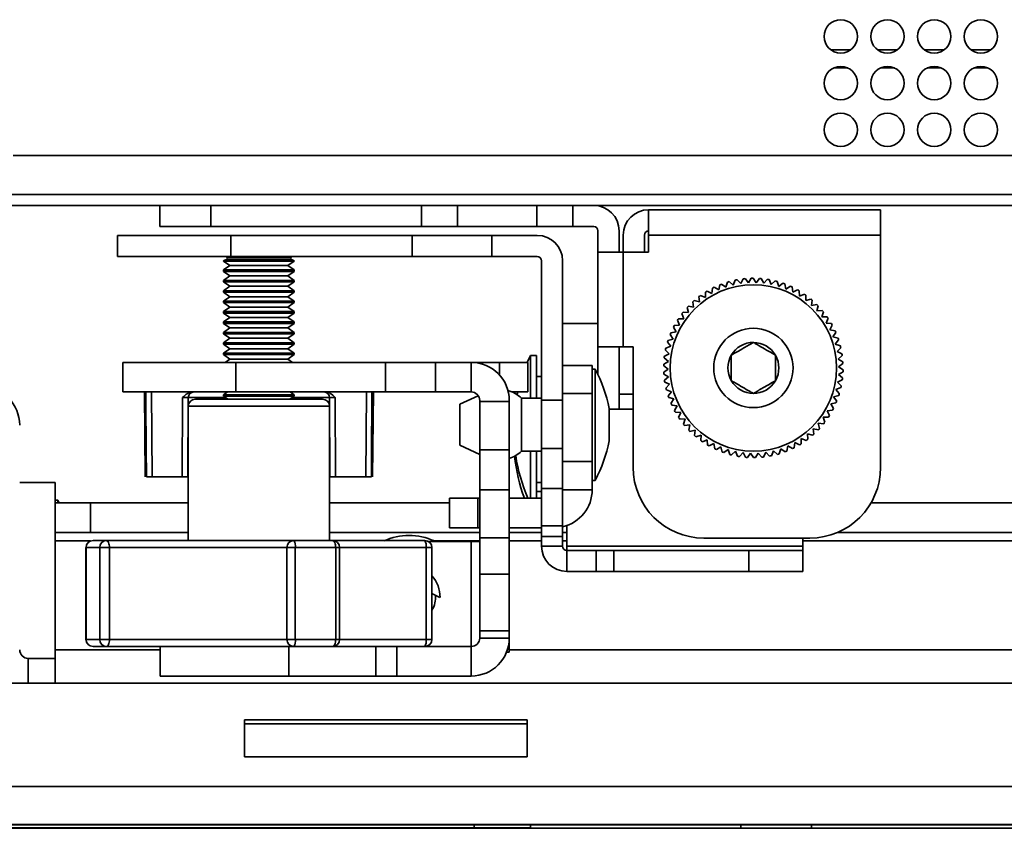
# Model space of a CAD drawing. Header units: millimetres. Extents: x 2 to 1120, y -2 to 861.
# Tile 88 of 226: x 329 to 359, y 530 to 554. Entities that reach past the tile are written whole.
import ezdxf

# ---------------------------------------------------------------- set-up
doc = ezdxf.new("R2010")
doc.units = ezdxf.units.MM

msp = doc.modelspace()

# ---------------------------------------------------------------- linework, layer by layer
at = {"color": 8, "linetype": 'Continuous', "lineweight": 35}
for p, q in [((353.7711, 553.0426), (354.3711, 553.0426)), ((355.1711, 553.0426), (355.7711, 553.0426)), ((356.5711, 553.0426), (357.1711, 553.0426)), ((357.9711, 553.0426), (358.5711, 553.0426)), ((353.8626, 552.4971), (354.2795, 552.4971)), ((355.2626, 552.4971), (355.6795, 552.4971)), ((356.6626, 552.4971), (357.0795, 552.4971)), ((358.0626, 552.4971), (358.4795, 552.4971)), ((343.8458, 543.673), (343.8458, 543.2962)), ((335.639, 542.6188), (334.5212, 542.6188)), ((338.756, 542.6188), (337.6386, 542.6188)), ((335.7044, 542.3572), (334.5219, 542.3572)), ((338.7553, 542.3572), (335.7044, 542.3572)), ((330.5283, 538.322), (331.5942, 538.322)), ((339.0569, 538.1239), (338.9372, 538.1239)), ((341.6492, 538.1239), (339.0569, 538.1239)), ((341.8216, 538.1239), (341.6492, 538.1239)), ((341.8945, 538.322), (343.2532, 538.322)), ((342.9992, 535.1606), (342.9992, 538.3114)), ((344.1388, 538.322), (345.1053, 538.322)), ((345.7377, 538.322), (345.8647, 538.322)), ((352.9344, 538.322), (454.9411, 538.322)), ((331.4556, 535.3722), (331.4601, 535.3722)), ((338.9372, 535.3722), (339.0569, 535.3722)), ((339.0569, 535.3722), (341.6492, 535.3722)), ((341.6492, 535.3722), (341.8216, 535.3722)), ((333.6753, 535.0589), (330.5283, 535.0589)), ((463.7366, 535.0589), (344.1388, 535.0589)), ((329.7239, 534.8049), (329.7239, 534.0598)), ((334.6168, 529.8228), (334.6168, 529.8244)), ((334.6168, 529.7206), (334.6168, 529.7221)), ((343.0835, 529.8228), (343.0835, 529.8244)), ((343.0835, 529.8161), (343.0835, 529.7236)), ((343.0835, 529.7206), (343.0835, 529.7221)), ((344.7768, 529.8161), (344.7768, 529.7233)), ((351.0742, 529.8161), (351.0742, 529.7209)), ((353.1909, 529.8161), (353.1909, 529.7205))]:
    msp.add_line(p, q, dxfattribs=at)
at = {"color": 7, "linetype": 'Continuous', "lineweight": 35}
for p, q in [((329.2711, 549.876), (569.0253, 549.876)), ((569.0253, 548.7093), (328.6044, 548.7093)), ((569.2611, 548.376), (328.6044, 548.376)), ((333.6727, 548.376), (333.6727, 547.7435)), ((335.1967, 547.7435), (335.1967, 548.376)), ((341.5081, 548.376), (341.5081, 547.7435)), ((342.5858, 547.7435), (342.5858, 548.376)), ((344.9611, 548.376), (344.9611, 547.7435)), ((346.0388, 547.7435), (346.0388, 548.376)), ((348.315, 548.249), (355.2627, 548.249)), ((348.315, 548.249), (348.315, 547.4895)), ((355.2627, 547.4895), (355.2627, 548.249)), ((333.6727, 547.7435), (335.1967, 547.7435)), ((335.1967, 547.7435), (341.5081, 547.7435)), ((341.5081, 547.7435), (342.5858, 547.7435)), ((342.5858, 547.7435), (344.9611, 547.7435)), ((344.9611, 547.7435), (346.0388, 547.7435)), ((346.0388, 547.7435), (346.6691, 547.7435)), ((346.7961, 547.6165), (346.7961, 546.979)), ((347.4285, 547.6165), (347.4285, 546.979)), ((332.4053, 547.4804), (332.4053, 546.848)), ((335.7919, 547.4804), (332.4053, 547.4804)), ((335.7919, 546.848), (335.7919, 547.4804)), ((341.2263, 547.4804), (335.7919, 547.4804)), ((341.2263, 547.4804), (341.2263, 546.848)), ((343.6211, 547.4804), (341.2263, 547.4804)), ((343.6211, 547.4804), (343.6211, 546.848)), ((344.9783, 547.4804), (343.6211, 547.4804)), ((347.5555, 547.4895), (347.5555, 546.979)), ((348.188, 547.4895), (348.188, 546.979)), ((348.315, 546.979), (348.315, 547.4895)), ((348.315, 547.4895), (355.2627, 547.4895)), ((355.2627, 547.4895), (355.2627, 540.5257)), ((346.7961, 546.979), (347.5555, 546.979)), ((346.7961, 546.979), (346.7961, 544.1426)), ((347.5555, 546.979), (347.5555, 544.1426)), ((348.315, 546.979), (347.5555, 546.979)), ((332.4053, 546.848), (335.7919, 546.848)), ((335.6861, 546.7713), (335.5803, 546.7184)), ((335.5803, 546.7184), (335.5803, 546.71)), ((337.6969, 546.7184), (335.5803, 546.7184)), ((335.5803, 546.71), (335.7708, 546.5766)), ((337.6162, 546.71), (335.5803, 546.71)), ((335.6387, 546.848), (335.6861, 546.8243)), ((335.6861, 546.8243), (337.5911, 546.8243)), ((335.6861, 546.7713), (337.5184, 546.7713)), ((341.2263, 546.848), (335.7919, 546.848)), ((337.5064, 546.5766), (337.6969, 546.71)), ((337.5184, 546.7713), (337.5911, 546.7713)), ((337.5911, 546.8243), (337.6385, 546.848)), ((337.6969, 546.7184), (337.5911, 546.7713)), ((337.6969, 546.71), (337.6162, 546.71)), ((337.6969, 546.71), (337.6969, 546.7184)), ((341.2263, 546.848), (343.6211, 546.848)), ((343.6211, 546.848), (344.9783, 546.848)), ((345.1053, 542.542), (345.1053, 546.721)), ((345.7377, 542.542), (345.7377, 546.721)), ((335.7708, 546.5766), (335.5803, 546.4433)), ((335.5803, 546.4433), (335.5803, 546.3985)), ((337.6162, 546.4433), (335.5803, 546.4433)), ((335.5803, 546.3985), (335.7708, 546.2651)), ((337.6162, 546.3985), (335.5803, 546.3985)), ((337.4402, 546.5766), (335.7708, 546.5766)), ((337.5064, 546.5766), (337.4402, 546.5766)), ((337.6969, 546.4433), (337.5064, 546.5766)), ((337.5064, 546.2651), (337.6969, 546.3985)), ((337.6969, 546.4433), (337.6162, 546.4433)), ((337.6969, 546.3985), (337.6162, 546.3985)), ((337.6969, 546.3985), (337.6969, 546.4433)), ((335.7708, 546.2651), (335.5803, 546.1317)), ((335.5803, 546.1317), (335.5803, 546.0869)), ((337.6162, 546.1317), (335.5803, 546.1317)), ((335.5803, 546.0869), (335.7708, 545.9535)), ((337.6162, 546.0869), (335.5803, 546.0869)), ((337.4402, 546.2651), (335.7708, 546.2651)), ((337.5064, 546.2651), (337.4402, 546.2651)), ((337.6969, 546.1317), (337.5064, 546.2651)), ((337.5064, 545.9535), (337.6969, 546.0869)), ((337.6969, 546.1317), (337.6162, 546.1317)), ((337.6969, 546.0869), (337.6162, 546.0869)), ((337.6969, 546.0869), (337.6969, 546.1317)), ((350.6315, 545.9275), (350.6776, 546.0816)), ((350.7304, 546.0969), (350.8517, 545.9913)), ((350.8517, 545.9913), (350.9114, 546.1407)), ((350.9654, 546.1513), (351.0768, 546.0352)), ((351.0768, 546.0352), (351.1496, 546.1787)), ((351.2043, 546.1843), (351.3049, 546.0587)), ((351.3049, 546.0587), (351.3903, 546.1951)), ((351.4453, 546.1958), (351.5342, 546.0617)), ((351.5342, 546.0617), (351.6314, 546.1898)), ((351.6863, 546.1856), (351.7628, 546.0441)), ((351.7628, 546.0441), (351.8711, 546.163)), ((351.9254, 546.1539), (351.9889, 546.0061)), ((351.9889, 546.0061), (352.1075, 546.1148)), ((352.1607, 546.1009), (352.2107, 545.948)), ((335.7708, 545.9535), (335.5803, 545.8201)), ((335.5803, 545.8201), (335.5803, 545.7753)), ((337.6162, 545.8201), (335.5803, 545.8201)), ((335.5803, 545.7753), (335.7708, 545.6419)), ((337.6162, 545.7753), (335.5803, 545.7753)), ((337.4402, 545.9535), (335.7708, 545.9535)), ((337.5064, 545.9535), (337.4402, 545.9535)), ((337.6969, 545.8201), (337.5064, 545.9535)), ((337.5064, 545.6419), (337.6969, 545.7753)), ((337.6969, 545.8201), (337.6162, 545.8201)), ((337.6969, 545.7753), (337.6162, 545.7753)), ((337.6969, 545.7753), (337.6969, 545.8201)), ((350.0174, 545.6218), (350.0207, 545.7826)), ((350.0676, 545.8114), (350.2126, 545.742)), ((350.2126, 545.742), (350.2304, 545.9018)), ((350.2797, 545.9263), (350.4179, 545.8441)), ((350.4179, 545.8441), (350.45, 546.0018)), ((350.5012, 546.0218), (350.6315, 545.9275)), ((352.2107, 545.948), (352.3386, 546.0456)), ((352.3903, 546.027), (352.4264, 545.8702)), ((352.4264, 545.8702), (352.5625, 545.956)), ((352.6123, 545.9328), (352.6343, 545.7734)), ((352.6343, 545.7734), (352.7775, 545.8467)), ((352.8251, 545.8191), (352.8326, 545.6584)), ((335.7708, 545.6419), (335.5803, 545.5085)), ((335.5803, 545.5085), (335.5803, 545.4637)), ((337.6162, 545.5085), (335.5803, 545.5085)), ((337.4402, 545.6419), (335.7708, 545.6419)), ((337.5064, 545.6419), (337.4402, 545.6419)), ((337.6969, 545.5085), (337.5064, 545.6419)), ((337.6969, 545.5085), (337.6162, 545.5085)), ((337.6969, 545.4637), (337.6969, 545.5085)), ((349.6629, 545.3315), (349.6375, 545.4904)), ((349.6785, 545.5271), (349.8336, 545.4846)), ((349.8336, 545.4846), (349.8226, 545.6451)), ((349.8666, 545.678), (350.0174, 545.6218)), ((352.8326, 545.6584), (352.9818, 545.7185)), ((353.0267, 545.6868), (353.0199, 545.5261)), ((353.0199, 545.5261), (353.1739, 545.5725)), ((353.2157, 545.5369), (353.1945, 545.3775)), ((335.5803, 545.4637), (335.7708, 545.3303)), ((337.6162, 545.4637), (335.5803, 545.4637)), ((335.7708, 545.3303), (335.5803, 545.197)), ((335.5803, 545.197), (335.5803, 545.1522)), ((337.6162, 545.197), (335.5803, 545.197)), ((337.4402, 545.3303), (335.7708, 545.3303)), ((337.5064, 545.3303), (337.4402, 545.3303)), ((337.5064, 545.3303), (337.6969, 545.4637)), ((337.6969, 545.197), (337.5064, 545.3303)), ((337.6969, 545.4637), (337.6162, 545.4637)), ((337.6969, 545.197), (337.6162, 545.197)), ((337.6969, 545.1522), (337.6969, 545.197)), ((349.5066, 545.1638), (349.4671, 545.3197)), ((349.5046, 545.3599), (349.6629, 545.3315)), ((353.1945, 545.3775), (353.352, 545.4099)), ((353.3905, 545.3707), (353.3551, 545.2138)), ((353.3551, 545.2138), (353.5149, 545.232)), ((353.5498, 545.1895), (353.5004, 545.0364)), ((335.5803, 545.1522), (335.7708, 545.0188)), ((337.6162, 545.1522), (335.5803, 545.1522)), ((335.7708, 545.0188), (335.5803, 544.8854)), ((337.4402, 545.0188), (335.7708, 545.0188)), ((337.5064, 545.0188), (337.4402, 545.0188)), ((337.5064, 545.0188), (337.6969, 545.1522)), ((337.6969, 544.8854), (337.5064, 545.0188)), ((337.6969, 545.1522), (337.6162, 545.1522)), ((349.2422, 544.7896), (349.1755, 544.936)), ((349.2051, 544.9823), (349.366, 544.9826)), ((349.366, 544.9826), (349.3127, 545.1344)), ((349.3464, 545.1778), (349.5066, 545.1638)), ((353.5004, 545.0364), (353.6612, 545.0402)), ((353.6921, 544.9947), (353.6292, 544.8467)), ((335.5803, 544.8854), (335.5803, 544.8406)), ((337.6162, 544.8854), (335.5803, 544.8854)), ((335.5803, 544.8406), (335.7708, 544.7072)), ((337.6162, 544.8406), (335.5803, 544.8406)), ((335.7708, 544.7072), (335.5803, 544.5738)), ((337.4402, 544.7072), (335.7708, 544.7072)), ((337.5064, 544.7072), (337.4402, 544.7072)), ((337.5064, 544.7072), (337.6969, 544.8406)), ((337.6969, 544.5738), (337.5064, 544.7072)), ((337.6969, 544.8854), (337.6162, 544.8854)), ((337.6969, 544.8406), (337.6162, 544.8406)), ((337.6969, 544.8406), (337.6969, 544.8854)), ((346.7961, 544.8346), (345.7377, 544.8346)), ((349.1362, 544.5863), (349.0566, 544.7261)), ((349.082, 544.7749), (349.2422, 544.7896)), ((353.6292, 544.8467), (353.7897, 544.8361)), ((353.8164, 544.788), (353.7404, 544.6462)), ((353.7404, 544.6462), (353.8994, 544.6213)), ((335.5803, 544.5738), (335.5803, 544.529)), ((337.6162, 544.5738), (335.5803, 544.5738)), ((335.5803, 544.529), (335.7708, 544.3956)), ((337.6162, 544.529), (335.5803, 544.529)), ((335.7708, 544.3956), (335.5803, 544.2622)), ((337.4402, 544.3956), (335.7708, 544.3956)), ((337.5064, 544.3956), (337.4402, 544.3956)), ((337.5064, 544.3956), (337.6969, 544.529)), ((337.6969, 544.2622), (337.5064, 544.3956)), ((337.6969, 544.5738), (337.6162, 544.5738)), ((337.6969, 544.529), (337.6162, 544.529)), ((337.6969, 544.529), (337.6969, 544.5738)), ((348.8938, 544.3312), (349.0488, 544.3743)), ((349.0488, 544.3743), (348.957, 544.5064)), ((348.978, 544.5573), (349.1362, 544.5863)), ((353.9216, 544.571), (353.8333, 544.4366)), ((353.8333, 544.4366), (353.9893, 544.3975)), ((354.007, 544.3454), (353.907, 544.2194)), ((335.5803, 544.2622), (335.5803, 544.2174)), ((337.6162, 544.2622), (335.5803, 544.2622)), ((335.5803, 544.2174), (335.7708, 544.0841)), ((337.6162, 544.2174), (335.5803, 544.2174)), ((335.7708, 544.0841), (335.5803, 543.9507)), ((337.4402, 544.0841), (335.7708, 544.0841)), ((337.5064, 544.0841), (337.4402, 544.0841)), ((337.5064, 544.0841), (337.6969, 544.2174)), ((337.6969, 543.9507), (337.5064, 544.0841)), ((337.6969, 544.2622), (337.6162, 544.2622)), ((337.6969, 544.2174), (337.6162, 544.2174)), ((337.6969, 544.2174), (337.6969, 544.2622)), ((347.5555, 544.1426), (346.7961, 544.1426)), ((346.7961, 544.1426), (346.7961, 543.3024)), ((347.4285, 542.2734), (347.4285, 544.1426)), ((347.8518, 544.1426), (347.5555, 544.1426)), ((347.8518, 540.5257), (347.8518, 544.1426)), ((348.9327, 543.9312), (348.8188, 544.0448)), ((348.8303, 544.0985), (348.9808, 544.1554)), ((348.9808, 544.1554), (348.8775, 544.2787)), ((353.907, 544.2194), (354.0589, 544.1665)), ((354.0718, 544.1131), (353.9609, 543.9966)), ((335.5803, 543.9507), (335.5803, 543.9059)), ((337.6162, 543.9507), (335.5803, 543.9507)), ((335.5803, 543.9059), (335.7708, 543.7725)), ((337.6162, 543.9059), (335.5803, 543.9059)), ((335.7708, 543.7725), (335.6286, 543.673)), ((337.4402, 543.7725), (335.7708, 543.7725)), ((337.5064, 543.7725), (337.4402, 543.7725)), ((337.5064, 543.7725), (337.6969, 543.9059)), ((337.6486, 543.673), (337.5064, 543.7725)), ((337.6969, 543.9507), (337.6162, 543.9507)), ((337.6969, 543.9059), (337.6162, 543.9059)), ((337.6969, 543.9059), (337.6969, 543.9507)), ((344.7719, 543.8821), (344.6784, 543.673)), ((344.9503, 543.8821), (344.7719, 543.8821)), ((344.7719, 543.8821), (344.7719, 542.6007)), ((344.9503, 543.8821), (344.9503, 542.6007)), ((348.9049, 543.7036), (348.7812, 543.8065)), ((348.7879, 543.8611), (348.9327, 543.9312)), ((353.9609, 543.9966), (354.1075, 543.9302)), ((354.1155, 543.8759), (353.9946, 543.7698)), ((353.9946, 543.7698), (354.1347, 543.6906)), ((332.564, 543.673), (332.564, 542.7873)), ((335.9507, 543.673), (332.564, 543.673)), ((335.9507, 542.7873), (335.9507, 543.673)), ((340.4291, 543.673), (335.9507, 543.673)), ((340.4291, 543.673), (340.4291, 542.7873)), ((341.9258, 543.673), (340.4291, 543.673)), ((341.9258, 542.7873), (341.9258, 543.673)), ((341.9258, 543.673), (342.9992, 543.673)), ((342.9992, 542.7873), (342.9992, 543.673)), ((343.8458, 543.673), (342.9992, 543.673)), ((344.6925, 543.673), (343.8458, 543.673)), ((344.6925, 542.7873), (344.6925, 543.673)), ((345.7377, 543.5849), (346.6233, 543.5849)), ((346.6233, 542.7382), (346.6233, 543.5849)), ((346.708, 543.4748), (346.6233, 543.4748)), ((346.708, 540.139), (346.708, 543.4748)), ((348.8975, 543.4744), (348.7652, 543.5658)), ((348.7669, 543.6208), (348.9049, 543.7036)), ((348.7676, 543.3796), (348.8975, 543.4744)), ((354.1378, 543.6357), (354.0079, 543.5409)), ((354.0079, 543.5409), (354.1403, 543.4494)), ((345.1053, 543.2471), (344.9503, 543.2471)), ((348.9108, 543.2455), (348.7708, 543.3247)), ((348.7899, 543.1394), (348.9108, 543.2455)), ((354.1175, 543.1542), (353.9728, 543.0841)), ((354.1385, 543.3945), (354.0006, 543.3117)), ((354.0006, 543.3117), (354.1242, 543.2088)), ((348.9445, 543.0187), (348.798, 543.085)), ((348.8336, 542.9022), (348.9445, 543.0187)), ((348.9985, 542.7958), (348.8466, 542.8487)), ((354.0751, 542.9167), (353.9246, 542.8599)), ((353.9246, 542.8599), (354.0279, 542.7365)), ((353.9728, 543.0841), (354.0867, 542.9705)), ((332.564, 542.7873), (335.9507, 542.7873)), ((333.2096, 542.7873), (333.2318, 540.2473)), ((333.4377, 540.2473), (333.4187, 542.7873)), ((334.3519, 542.6195), (334.3415, 540.2473)), ((334.5108, 540.2473), (334.5212, 542.6188)), ((334.7336, 542.5689), (335.7978, 542.5689)), ((335.6988, 542.7873), (335.5803, 542.7044)), ((335.5803, 542.7044), (335.5803, 542.6596)), ((337.6162, 542.7044), (335.5803, 542.7044)), ((335.5803, 542.6596), (335.7098, 542.5689)), ((337.6162, 542.6596), (335.5803, 542.6596)), ((335.7978, 542.5689), (338.5436, 542.5689)), ((340.4291, 542.7873), (335.9507, 542.7873)), ((337.5674, 542.5689), (337.6969, 542.6596)), ((337.6969, 542.7044), (337.5784, 542.7873)), ((337.6969, 542.7044), (337.6162, 542.7044)), ((337.6969, 542.6596), (337.6162, 542.6596)), ((337.6969, 542.6596), (337.6969, 542.7044)), ((338.7663, 540.2473), (338.756, 542.6188)), ((338.9253, 542.6195), (338.9357, 540.2473)), ((339.8394, 540.2473), (339.8584, 542.7873)), ((340.0454, 540.2473), (340.0676, 542.7873)), ((340.4291, 542.7873), (341.9258, 542.7873)), ((342.9992, 542.7873), (341.9258, 542.7873)), ((343.2094, 542.6759), (342.6609, 542.425)), ((343.2532, 542.4997), (343.2532, 542.5333)), ((344.1388, 542.4997), (344.1388, 542.5333)), ((344.2198, 542.7873), (344.6925, 542.7873)), ((344.3962, 542.7873), (344.3781, 542.7023)), ((345.1053, 542.6007), (344.5067, 542.6007)), ((344.5067, 542.6007), (344.5067, 541.0132)), ((345.1053, 542.542), (345.7377, 542.542)), ((345.1053, 541.0966), (345.1053, 542.542)), ((345.7377, 542.7382), (346.6233, 542.7382)), ((345.7377, 541.0966), (345.7377, 542.542)), ((346.6233, 540.7062), (346.6233, 542.7382)), ((347.8518, 542.7179), (347.4285, 542.7179)), ((348.8984, 542.6698), (348.9985, 542.7958)), ((349.0722, 542.5787), (348.9161, 542.6178)), ((348.9838, 542.4443), (349.0722, 542.5787)), ((354.0116, 542.684), (353.8566, 542.6409)), ((353.8566, 542.6409), (353.9484, 542.5088)), ((334.5219, 542.3572), (334.5219, 538.3356)), ((338.7553, 538.3356), (338.7553, 542.3572)), ((342.6609, 542.425), (342.6609, 541.1888)), ((343.2532, 542.4997), (344.1388, 542.4997)), ((343.2532, 541.0543), (343.2532, 542.4997)), ((344.1388, 541.0543), (344.1388, 542.4997)), ((347.1348, 541.3243), (347.1348, 542.2895)), ((347.8518, 542.2734), (347.1348, 542.2734)), ((349.165, 542.369), (349.0061, 542.394)), ((349.0891, 542.2272), (349.165, 542.369)), ((353.8234, 542.2404), (353.6632, 542.2256)), ((353.9275, 542.458), (353.7693, 542.4289)), ((353.7693, 542.4289), (353.8489, 542.2891)), ((349.2763, 542.1686), (349.1158, 542.1791)), ((349.2134, 542.0205), (349.2763, 542.1686)), ((349.4051, 541.9789), (349.2442, 541.975)), ((349.3557, 541.8258), (349.4051, 541.9789)), ((353.7003, 542.033), (353.5394, 542.0326)), ((353.5394, 542.0326), (353.5928, 541.8809)), ((353.6632, 542.2256), (353.73, 542.0792)), ((349.5504, 541.8015), (349.3905, 541.7832)), ((349.5149, 541.6445), (349.5504, 541.8015)), ((353.4009, 541.6553), (353.2425, 541.6837)), ((353.2425, 541.6837), (353.2679, 541.5249)), ((353.5591, 541.8374), (353.3988, 541.8515)), ((353.3988, 541.8515), (353.4383, 541.6956)), ((349.7109, 541.6378), (349.5534, 541.6053)), ((349.6897, 541.4783), (349.7109, 541.6378)), ((349.8856, 541.4892), (349.7316, 541.4427)), ((349.8787, 541.3285), (349.8856, 541.4892)), ((350.0728, 541.3568), (349.9236, 541.2967)), ((350.0804, 541.1962), (350.0728, 541.3568)), ((352.8881, 541.3935), (352.8847, 541.2326)), ((353.0388, 541.3372), (352.8881, 541.3935)), ((353.227, 541.4882), (353.0718, 541.5306)), ((353.0718, 541.5306), (353.0829, 541.3701)), ((342.6609, 541.1888), (343.2532, 540.9179)), ((343.2532, 541.0543), (344.1388, 541.0543)), ((343.2532, 539.8569), (343.2532, 541.0543)), ((344.1388, 539.8569), (344.1388, 541.0543)), ((345.1053, 541.0966), (345.7377, 541.0966)), ((345.1053, 539.8993), (345.1053, 541.0966)), ((345.7377, 539.8993), (345.7377, 541.0966)), ((350.2712, 541.2418), (350.1279, 541.1686)), ((350.2931, 541.0824), (350.2712, 541.2418)), ((350.479, 541.145), (350.3429, 541.0592)), ((350.5152, 540.9883), (350.479, 541.145)), ((350.6947, 541.0672), (350.5669, 540.9696)), ((350.7448, 540.9144), (350.6947, 541.0672)), ((352.2739, 541.0878), (352.2279, 540.9336)), ((352.4043, 540.9935), (352.2739, 541.0878)), ((352.4875, 541.1711), (352.4555, 541.0135)), ((352.6258, 541.0889), (352.4875, 541.1711)), ((352.6928, 541.2733), (352.675, 541.1134)), ((352.8379, 541.2038), (352.6928, 541.2733)), ((344.5067, 541.0132), (345.1053, 541.0132)), ((344.7719, 541.0132), (344.7719, 539.6056)), ((344.9503, 541.0132), (344.9503, 539.6056)), ((350.9165, 541.0091), (350.7979, 540.9004)), ((350.9801, 540.8613), (350.9165, 541.0091)), ((351.1427, 540.9711), (351.0343, 540.8522)), ((351.2192, 540.8296), (351.1427, 540.9711)), ((351.3713, 540.9535), (351.274, 540.8254)), ((351.4602, 540.8195), (351.3713, 540.9535)), ((351.6005, 540.9565), (351.5152, 540.8202)), ((351.7011, 540.831), (351.6005, 540.9565)), ((351.8286, 540.98), (351.7558, 540.8366)), ((351.94, 540.864), (351.8286, 540.98)), ((352.0537, 541.0239), (351.994, 540.8745)), ((352.1751, 540.9183), (352.0537, 541.0239)), ((345.7377, 540.7062), (346.6233, 540.7062)), ((346.6233, 539.8596), (346.6233, 540.7062)), ((334.3415, 540.2473), (333.4377, 540.2473)), ((334.3415, 540.2473), (334.5108, 540.2473)), ((334.5219, 540.2473), (334.5108, 540.2473)), ((338.7663, 540.2473), (338.7553, 540.2473)), ((338.9357, 540.2473), (338.7663, 540.2473)), ((338.9357, 540.2473), (339.8394, 540.2473)), ((330.5283, 540.0711), (329.4699, 540.0711)), ((330.5283, 540.0711), (330.5283, 539.4616)), ((344.9503, 540.0721), (345.1053, 540.0721)), ((345.1053, 539.8993), (345.7377, 539.8993)), ((345.1053, 538.7763), (345.1053, 539.8993)), ((345.7377, 538.7763), (345.7377, 539.8993)), ((346.6233, 540.139), (346.708, 540.139)), ((342.3511, 539.6056), (342.3511, 538.72)), ((343.1977, 539.6056), (342.3511, 539.6056)), ((343.1977, 539.6056), (343.1977, 538.72)), ((343.1977, 539.6056), (343.2532, 539.6056)), ((343.2532, 539.8569), (344.1388, 539.8569)), ((343.2532, 538.4116), (343.2532, 539.8569)), ((344.1388, 538.4116), (344.1388, 539.8569)), ((344.1388, 539.6056), (345.1053, 539.6056)), ((344.9503, 539.8083), (345.1053, 539.8083)), ((345.7377, 539.8596), (346.6233, 539.8596)), ((330.6129, 539.5419), (330.5283, 539.5419)), ((330.5283, 538.576), (330.5283, 539.4616)), ((330.5283, 539.4616), (331.5866, 539.4616)), ((330.6554, 539.4616), (330.6129, 539.5419)), ((330.6129, 539.4616), (330.6129, 539.5419)), ((331.5866, 538.576), (331.5866, 539.4616)), ((331.5866, 539.4616), (334.5219, 539.4616)), ((338.7553, 539.4616), (342.3511, 539.4616)), ((354.9758, 539.4616), (452.8996, 539.4616)), ((342.3511, 538.72), (343.1977, 538.72)), ((343.1977, 538.72), (343.2532, 538.72)), ((344.1388, 538.72), (345.1053, 538.72)), ((345.7377, 538.7763), (345.1053, 538.7763)), ((345.1053, 538.7763), (345.1053, 538.4539)), ((345.7377, 538.4539), (345.7377, 538.7763)), ((345.8647, 538.7855), (345.8647, 538.1671)), ((331.5866, 538.576), (330.5283, 538.576)), ((330.5283, 538.576), (330.5283, 538.322)), ((331.5866, 538.576), (334.5219, 538.576)), ((338.7553, 538.576), (343.2532, 538.576)), ((343.2532, 538.4116), (344.1388, 538.4116)), ((343.2532, 537.323), (343.2532, 538.4116)), ((344.1388, 538.576), (345.1053, 538.576)), ((344.1388, 537.323), (344.1388, 538.4116)), ((345.1053, 538.4539), (345.7377, 538.4539)), ((345.1053, 538.1671), (345.1053, 538.4539)), ((345.7377, 538.576), (345.8647, 538.576)), ((345.7377, 538.1671), (345.7377, 538.4539)), ((353.1461, 538.409), (349.9685, 538.409)), ((352.9344, 538.1671), (352.9344, 538.409)), ((353.97, 538.576), (453.9054, 538.576)), ((330.5283, 535.0589), (330.5283, 538.322)), ((331.4556, 538.1239), (331.4556, 535.3722)), ((331.4601, 538.1239), (331.4556, 538.1239)), ((331.8722, 538.1239), (331.4601, 538.1239)), ((331.4601, 538.1239), (331.4601, 535.3722)), ((331.6673, 538.3356), (332.0629, 538.3356)), ((331.8722, 535.3722), (331.8722, 538.1239)), ((332.1587, 538.1239), (331.8722, 538.1239)), ((332.0629, 538.3356), (337.6838, 538.3356)), ((337.4758, 538.1239), (332.1587, 538.1239)), ((332.1587, 538.1239), (332.1587, 535.3722)), ((337.4758, 535.3722), (337.4758, 538.1239)), ((337.7273, 538.1239), (337.4758, 538.1239)), ((337.6838, 538.3356), (338.8452, 538.3356)), ((337.7273, 538.1239), (337.7273, 535.3722)), ((338.9372, 538.1239), (337.7273, 538.1239)), ((338.8452, 538.3356), (341.6099, 538.3356)), ((338.9372, 535.3722), (338.9372, 538.1239)), ((339.0569, 535.3722), (339.0569, 538.1239)), ((341.6492, 535.3722), (341.6492, 538.1239)), ((342.9992, 538.3114), (341.7082, 538.3114)), ((341.8216, 535.3722), (341.8216, 538.1239)), ((342.9992, 538.3114), (343.2532, 538.3114)), ((345.1053, 538.1671), (345.7377, 538.1671)), ((345.8647, 538.1671), (352.9344, 538.1671)), ((345.8647, 538.0401), (345.8647, 538.1671)), ((352.9344, 538.1671), (352.9344, 538.0401)), ((345.8647, 537.4076), (345.8647, 538.0401)), ((346.7386, 538.0401), (345.8647, 538.0401)), ((346.7386, 538.0401), (346.7386, 537.4076)), ((347.2708, 538.0401), (346.7386, 538.0401)), ((347.2708, 537.4076), (347.2708, 538.0401)), ((351.3176, 538.0401), (347.2708, 538.0401)), ((351.3176, 538.0401), (351.3176, 537.4076)), ((352.9344, 538.0401), (351.3176, 538.0401)), ((352.9344, 537.4076), (352.9344, 538.0401)), ((344.1388, 537.323), (343.2532, 537.323)), ((343.2532, 537.323), (343.2532, 535.6296)), ((344.1388, 535.6296), (344.1388, 537.323)), ((346.7386, 537.4076), (345.8647, 537.4076)), ((346.7386, 537.4076), (347.2708, 537.4076)), ((351.3176, 537.4076), (347.2708, 537.4076)), ((351.3176, 537.4076), (352.9344, 537.4076)), ((341.8216, 536.7519), (342.0632, 536.6271)), ((344.1388, 535.6296), (343.2532, 535.6296)), ((343.2532, 535.6296), (343.2532, 535.4146)), ((344.1388, 535.6296), (344.1388, 535.4146)), ((331.4601, 535.3722), (331.8722, 535.3722)), ((332.0629, 535.1606), (331.6673, 535.1606)), ((331.8722, 535.3722), (332.1587, 535.3722)), ((334.2913, 535.1606), (332.0629, 535.1606)), ((332.1587, 535.3722), (337.4758, 535.3722)), ((333.6753, 535.1606), (333.6753, 534.275)), ((334.2913, 535.1606), (336.6387, 535.1606)), ((337.6838, 535.1606), (336.6387, 535.1606)), ((337.4758, 535.3722), (337.7273, 535.3722)), ((337.5304, 535.1606), (337.5304, 534.275)), ((338.8452, 535.1606), (337.6838, 535.1606)), ((337.7273, 535.3722), (338.9372, 535.3722)), ((338.8452, 535.1606), (340.1376, 535.1606)), ((340.1376, 535.1606), (340.1376, 534.275)), ((340.7747, 535.1606), (340.1376, 535.1606)), ((340.7747, 534.275), (340.7747, 535.1606)), ((340.7747, 535.1606), (342.9992, 535.1606)), ((342.9992, 535.1606), (342.9992, 534.275)), ((344.1388, 535.4146), (343.2532, 535.4146)), ((344.1388, 534.9946), (344.1388, 535.4124)), ((330.5283, 535.0589), (330.5283, 534.0598)), ((344.0586, 534.9946), (344.1388, 534.9946)), ((329.7239, 534.8049), (330.5283, 534.8049)), ((333.6753, 534.275), (337.5304, 534.275)), ((337.5304, 534.275), (340.1376, 534.275)), ((340.1376, 534.275), (340.7747, 534.275)), ((340.7747, 534.275), (342.9992, 534.275)), ((325.875, 534.0598), (482.0003, 534.0598)), ((336.2043, 532.9591), (336.2043, 531.8584)), ((344.671, 532.9591), (336.2043, 532.9591)), ((344.671, 532.9585), (336.2043, 532.9585)), ((336.2043, 532.8448), (344.671, 532.8448)), ((344.671, 532.8442), (336.2043, 532.8442)), ((344.671, 531.8584), (344.671, 532.9591)), ((336.2043, 531.8584), (344.671, 531.8584)), ((324.7743, 530.966), (483.101, 530.966)), ((483.101, 529.8257), (324.7743, 529.8257)), ((324.7743, 529.7123), (393.8816, 529.7123)), ((324.9047, 529.7236), (343.0835, 529.7236)), ((380.745, 529.8161), (326.9757, 529.8161)), ((334.6168, 529.8244), (343.0835, 529.8244)), ((343.0835, 529.8228), (334.6168, 529.8228)), ((334.6168, 529.7221), (343.0835, 529.7221)), ((343.0835, 529.7206), (334.6168, 529.7206)), ((351.0742, 529.7209), (344.7768, 529.7233)), ((380.745, 529.7205), (353.1909, 529.7205))]:
    msp.add_line(p, q, dxfattribs=at)
at = {"color": 7, "linetype": 'Continuous', "lineweight": 35, "flags": 128}
for points in [[(333.2515, 542.7873), (333.254, 542.4487), (333.264, 541.0941), (333.2703, 540.2473)], [(340.0257, 542.7873), (340.0232, 542.4487), (340.0131, 541.0941), (340.0068, 540.2473)], [(332.1587, 538.1239), (332.1569, 538.1652), (332.1514, 538.2049), (332.1426, 538.2415), (332.1307, 538.2736), (332.1161, 538.2999), (332.0996, 538.3195), (332.0816, 538.3315), (332.0629, 538.3356)], [(338.9372, 538.1239), (338.9354, 538.1652), (338.9302, 538.2049), (338.9217, 538.2415), (338.9103, 538.2736), (338.8963, 538.2999), (338.8804, 538.3195), (338.8632, 538.3315), (338.8452, 538.3356)], [(332.0629, 535.1606), (332.0816, 535.1646), (332.0996, 535.1767), (332.1161, 535.1962), (332.1307, 535.2226), (332.1426, 535.2546), (332.1514, 535.2912), (332.1569, 535.3309), (332.1587, 535.3722)], [(338.8452, 535.1606), (338.8632, 535.1646), (338.8804, 535.1767), (338.8963, 535.1962), (338.9103, 535.2226), (338.9217, 535.2546), (338.9302, 535.2912), (338.9354, 535.3309), (338.9372, 535.3722)], [(334.6168, 529.8228), (334.2479, 529.8229), (333.9151, 529.823), (333.651, 529.8232), (333.4815, 529.8234), (333.423, 529.8236), (333.4815, 529.8239), (333.651, 529.8241), (333.9151, 529.8243), (334.2479, 529.8244), (334.6168, 529.8244)], [(334.6168, 529.7206), (334.2479, 529.7206), (333.9151, 529.7207), (333.651, 529.7209), (333.4815, 529.7211), (333.423, 529.7214), (333.4815, 529.7216), (333.651, 529.7218), (333.9151, 529.722), (334.2479, 529.7221), (334.6168, 529.7221)], [(343.0835, 529.8244), (343.4524, 529.8244), (343.7852, 529.8243), (344.0493, 529.8241), (344.2189, 529.8239), (344.2773, 529.8236), (344.2189, 529.8234), (344.0493, 529.8232), (343.7852, 529.823), (343.4524, 529.8229), (343.0835, 529.8228)], [(344.7768, 529.7233), (344.5814, 529.7234), (344.3795, 529.7234), (344.1721, 529.7235), (343.96, 529.7235), (343.7442, 529.7236), (343.5255, 529.7236), (343.305, 529.7236), (343.0835, 529.7236)], [(343.0835, 529.7221), (343.4524, 529.7221), (343.7852, 529.722), (344.0493, 529.7218), (344.2189, 529.7216), (344.2773, 529.7214), (344.2189, 529.7211), (344.0493, 529.7209), (343.7852, 529.7207), (343.4524, 529.7206), (343.0835, 529.7206)], [(353.1909, 529.7205), (352.914, 529.7205), (352.6383, 529.7205), (352.365, 529.7206), (352.0952, 529.7206), (351.8301, 529.7207), (351.5708, 529.7207), (351.3185, 529.7208), (351.0742, 529.7209)]]:
    msp.add_lwpolyline(points, dxfattribs=at)
at = {"color": 7, "linetype": 'Continuous', "lineweight": 35}
for centre, radius in [((354.0711, 553.4426), 0.5), ((355.4711, 553.4426), 0.5), ((356.8711, 553.4426), 0.5), ((358.2711, 553.4426), 0.5), ((354.0711, 552.0426), 0.5), ((355.4711, 552.0426), 0.5), ((356.8711, 552.0426), 0.5), ((358.2711, 552.0426), 0.5), ((354.0711, 550.6426), 0.5), ((355.4711, 550.6426), 0.5), ((356.8711, 550.6426), 0.5), ((358.2711, 550.6426), 0.5), ((351.4527, 543.5076), 2.4934), ((351.4527, 543.5076), 1.1887)]:
    msp.add_circle(centre, radius, dxfattribs=at)
for centre, radius, start, end in [((346.6691, 547.6165), 0.7595, 0, 90), ((348.315, 547.4895), 0.7595, 90, 180), ((346.6691, 547.6165), 0.127, 0, 90), ((348.315, 547.4895), 0.127, 90, 180), ((344.9783, 546.721), 0.7595, 0, 90), ((335.6403, 546.7978), 0.0529, 330, 30), ((337.6369, 546.7978), 0.0529, 150, 210), ((344.9783, 546.721), 0.127, 0, 90), ((351.4527, 543.5076), 2.6882, 105.58757, 106.75953), ((351.4527, 543.5076), 2.6882, 100.44471, 101.61667), ((351.4527, 543.5076), 2.6882, 95.30185, 96.47381), ((351.4527, 543.5076), 2.6882, 90.159, 91.33096), ((351.4527, 543.5076), 2.6882, 85.01614, 86.1881), ((351.4527, 543.5076), 2.6882, 79.87328, 81.04524), ((351.4527, 543.5076), 2.6882, 74.73042, 75.90239), ((351.4527, 543.5076), 2.6882, 121.01614, 122.1881), ((351.4527, 543.5076), 2.6882, 115.87328, 117.04524), ((351.4527, 543.5076), 2.6882, 110.73042, 111.90239), ((351.4527, 543.5076), 2.6882, 69.58757, 70.75953), ((351.4527, 543.5076), 2.6882, 64.44471, 65.61667), ((351.4527, 543.5076), 2.6882, 59.30185, 60.47381), ((351.4527, 543.5076), 2.6882, 131.30185, 132.47381), ((351.4527, 543.5076), 2.6882, 126.159, 127.33096), ((351.4527, 543.5076), 2.6882, 54.159, 55.33096), ((351.4527, 543.5076), 2.6882, 49.01614, 50.1881), ((351.4527, 543.5076), 2.6882, 136.44471, 137.61667), ((351.4527, 543.5076), 2.6882, 43.87328, 45.04524), ((351.4527, 543.5076), 2.6882, 38.73042, 39.90239), ((351.4527, 543.5076), 2.6882, 146.73042, 147.90239), ((351.4527, 543.5076), 2.6882, 141.58757, 142.75953), ((351.4527, 543.5076), 2.6882, 33.58757, 34.75953), ((351.4527, 543.5076), 2.6882, 151.87328, 153.04524), ((351.4527, 543.5076), 2.6882, 28.44471, 29.61667), ((351.4527, 543.5076), 2.6882, 23.30185, 24.47381), ((351.4527, 543.5076), 2.6882, 162.159, 163.33096), ((351.4527, 543.5076), 2.6882, 157.01614, 158.1881), ((351.4527, 543.5076), 2.6882, 18.159, 19.33096), ((351.4527, 543.5076), 2.6882, 167.30185, 168.47381), ((351.4527, 543.5076), 0.7638, 89.88783, 149.88783), ((351.4527, 543.5076), 0.7638, 29.88783, 89.88783), ((351.4527, 543.5076), 2.6882, 13.01614, 14.1881), ((351.4527, 543.5076), 2.6882, 172.44471, 173.61667), ((351.4527, 543.5076), 0.7638, 149.88783, 209.88783), ((351.4527, 543.5076), 0.7638, 329.88783, 29.88783), ((351.4527, 543.5076), 2.6882, 7.87328, 9.04524), ((342.9992, 542.5333), 1.1396, 0, 90), ((342.9827, 541.4641), 4.2333, 11.24319, 28.35764), ((351.4527, 543.5076), 2.6882, 177.58757, 178.75953), ((351.4527, 543.5076), 2.6882, 2.73042, 3.90239), ((351.4527, 543.5076), 2.6882, 357.58757, 358.75953), ((351.4527, 543.5076), 2.6882, 182.73042, 183.90239), ((351.4527, 543.5076), 2.6882, 187.87328, 189.04524), ((351.4527, 543.5076), 0.7638, 209.88783, 269.88783), ((351.4527, 543.5076), 0.7638, 269.88783, 329.88783), ((351.4527, 543.5076), 2.6882, 352.44471, 353.61667), ((328.3303, 541.7933), 1.1396, 0, 90), ((343.8369, 541.8852), 0.98, 46.88874, 74.44651), ((351.4527, 543.5076), 2.6882, 193.01614, 194.1881), ((351.4527, 543.5076), 2.6882, 347.30185, 348.47381), ((334.6905, 542.618), 0.1693, 90, 179.75), ((334.7336, 542.3572), 0.2117, 90, 180), ((338.5436, 542.3572), 0.2117, 0, 90), ((338.5867, 542.618), 0.1693, 0.25, 90), ((342.9992, 542.5333), 0.254, 0, 90), ((351.4527, 543.5076), 2.6882, 198.159, 199.33096), ((351.4527, 543.5076), 2.6882, 342.159, 343.33096), ((351.4527, 543.5076), 2.6882, 203.30185, 204.47381), ((351.4527, 543.5076), 2.6882, 331.87328, 333.04524), ((351.4527, 543.5076), 2.6882, 337.01614, 338.1881), ((351.4527, 543.5076), 2.6882, 208.44471, 209.61667), ((351.4527, 543.5076), 2.6882, 213.58757, 214.75953), ((351.4527, 543.5076), 2.6882, 326.73042, 327.90239), ((351.4527, 543.5076), 2.6882, 218.73042, 219.90239), ((351.4527, 543.5076), 2.6882, 223.87328, 225.04524), ((351.4527, 543.5076), 2.6882, 316.44471, 317.61667), ((351.4527, 543.5076), 2.6882, 321.58757, 322.75953), ((351.4527, 543.5076), 2.6882, 229.01614, 230.1881), ((351.4527, 543.5076), 2.6882, 306.159, 307.33096), ((351.4527, 543.5076), 2.6882, 311.30185, 312.47381), ((342.9827, 542.1497), 4.2333, 331.64236, 348.75681), ((351.4527, 543.5076), 2.6882, 234.159, 235.33096), ((351.4527, 543.5076), 2.6882, 239.30185, 240.47381), ((351.4527, 543.5076), 2.6882, 244.44471, 245.61667), ((351.4527, 543.5076), 2.6882, 295.87328, 297.04524), ((351.4527, 543.5076), 2.6882, 301.01614, 302.1881), ((343.8369, 541.7286), 0.98, 287.94164, 313.11126), ((349.4517, 541.391), 5.1787, 185.83193, 200.16724), ((349.4517, 541.6548), 5.1787, 188.57939, 203.30937), ((351.4527, 543.5076), 2.6882, 249.58757, 250.75953), ((351.4527, 543.5076), 2.6882, 254.73042, 255.90239), ((351.4527, 543.5076), 2.6882, 259.87328, 261.04524), ((351.4527, 543.5076), 2.6882, 265.01614, 266.1881), ((351.4527, 543.5076), 2.6882, 270.159, 271.33096), ((351.4527, 543.5076), 2.6882, 275.30185, 276.47381), ((351.4527, 543.5076), 2.6882, 280.44471, 281.61667), ((351.4527, 543.5076), 2.6882, 285.58757, 286.75953), ((351.4527, 543.5076), 2.6882, 290.73042, 291.90239), ((349.9685, 540.5257), 2.1167, 180, 270), ((353.1461, 540.5257), 2.1167, 270, 0), ((345.4837, 539.8596), 1.1396, 282.8784, 0), ((341.1365, 536.653), 1.833, 65.57336, 114.42664), ((331.6696, 538.1261), 0.2094, 90.6262, 180.61281), ((332.074, 538.1339), 0.202, 93.14597, 182.8334), ((337.6856, 538.1257), 0.2099, 90.50643, 180.49764), ((337.4375, 538.1746), 0.2943, 350.08305, 33.16908), ((338.8452, 538.1239), 0.2117, 0, 90), ((341.6099, 538.1239), 0.2117, 0, 90), ((341.3346, 538.175), 0.3187, 350.77489, 30.25281), ((345.8647, 538.1671), 0.7595, 180, 270), ((345.8647, 538.1671), 0.127, 180, 270), ((341.1365, 536.653), 0.9271, 358.39845, 42.35919), ((341.1365, 536.653), 0.7959, 329.40441, 3.09238), ((331.6673, 535.3722), 0.2117, 180, 270), ((331.6696, 535.37), 0.2094, 179.38719, 269.3738), ((332.074, 535.3623), 0.202, 177.1666, 266.85403), ((337.6856, 535.3704), 0.2099, 179.50236, 269.49357), ((337.4375, 535.3216), 0.2943, 326.83092, 9.91695), ((338.8452, 535.3722), 0.2117, 270, 0), ((341.6099, 535.3722), 0.2117, 270, 0), ((341.3346, 535.3211), 0.3187, 329.74719, 9.22511), ((342.9992, 535.4146), 1.1396, 270, 0), ((342.9992, 535.4146), 0.254, 270, 0), ((329.7239, 535.0589), 0.254, 180, 270)]:
    msp.add_arc(centre, radius, start, end, dxfattribs=at)
for centre, major_axis, start_param, end_param in [((334.3519, 542.618), (0.1693, 0.0007), 6.2831092, 7.8538674), ((338.9253, 542.618), (0.1693, -0.0007), 1.5709106, 3.1416688)]:
    msp.add_ellipse(centre, major_axis=major_axis, ratio=0.0087258, start_param=start_param, end_param=end_param, dxfattribs=at)
for points, knots in [([(335.7336, 547.4804), (335.679, 547.4804), (335.5646, 547.4804), (335.4449, 547.4804), (335.3658, 547.4804), (335.3584, 547.4804), (335.3548, 547.4804)], [0, 0, 0, 0, 0.2347316, 0.4916003, 0.7484691, 1, 1, 1, 1]), ([(351.4542, 544.2714), (351.3594, 544.2169), (351.1972, 544.1237), (350.9614, 543.9882), (350.844, 543.9207), (350.792, 543.8908)], [0, 0, 0, 0, 0.4391221, 0.7513714, 1, 1, 1, 1]), ([(352.1149, 543.8882), (352.0825, 543.907), (351.9801, 543.9664), (351.7919, 544.0756), (351.5971, 544.1885), (351.4918, 544.2496), (351.4542, 544.2714)], [0, 0, 0, 0, 0.1560255, 0.4937074, 0.8190578, 1, 1, 1, 1]), ([(350.792, 543.8908), (350.7918, 543.7815), (350.7914, 543.5944), (350.7909, 543.3224), (350.7906, 543.187), (350.7905, 543.127)], [0, 0, 0, 0, 0.4391221, 0.7513714, 1, 1, 1, 1]), ([(352.1134, 543.1244), (352.1136, 543.2338), (352.114, 543.4209), (352.1145, 543.6928), (352.1148, 543.8282), (352.1149, 543.8882)], [0, 0, 0, 0, 0.4391221, 0.7513714, 1, 1, 1, 1]), ([(350.7905, 543.127), (350.8281, 543.1052), (350.9334, 543.0441), (351.1282, 542.9312), (351.3164, 542.822), (351.4188, 542.7626), (351.4512, 542.7438)], [0, 0, 0, 0, 0.1809422, 0.5062926, 0.8439745, 1, 1, 1, 1]), ([(351.4512, 542.7438), (351.546, 542.7983), (351.7082, 542.8916), (351.944, 543.0271), (352.0614, 543.0945), (352.1134, 543.1244)], [0, 0, 0, 0, 0.4391221, 0.7513714, 1, 1, 1, 1]), ([(334.6443, 542.7873), (334.6282, 542.7863), (334.5787, 542.7831), (334.4705, 542.7365), (334.3987, 542.6663), (334.3522, 542.6198), (334.3519, 542.6195)], [0, 0, 0, 0, 0.139967, 0.4291322, 0.9956511, 1, 1, 1, 1]), ([(338.6329, 542.7873), (338.649, 542.7863), (338.6985, 542.7831), (338.8066, 542.7365), (338.8785, 542.6663), (338.925, 542.6198), (338.9253, 542.6195)], [0, 0, 0, 0, 0.139967, 0.4291322, 0.9956511, 1, 1, 1, 1]), ([(333.2703, 540.2473), (333.275, 540.2473), (333.2845, 540.2473), (333.3209, 540.2473), (333.3692, 540.2473), (333.4108, 540.2473), (333.4338, 540.2473), (333.4377, 540.2473)], [0, 0, 0, 0, 0.2375055, 0.4750114, 0.7125097, 0.9500067, 1, 1, 1, 1]), ([(340.0068, 540.2473), (340.0021, 540.2473), (339.9927, 540.2473), (339.9562, 540.2473), (339.908, 540.2473), (339.8664, 540.2473), (339.8434, 540.2473), (339.8394, 540.2473)], [0, 0, 0, 0, 0.2375055, 0.4750114, 0.7125097, 0.9500067, 1, 1, 1, 1])]:
    msp.add_open_spline(points, degree=3, knots=knots, dxfattribs=at)

doc.saveas('drawing.dxf')
